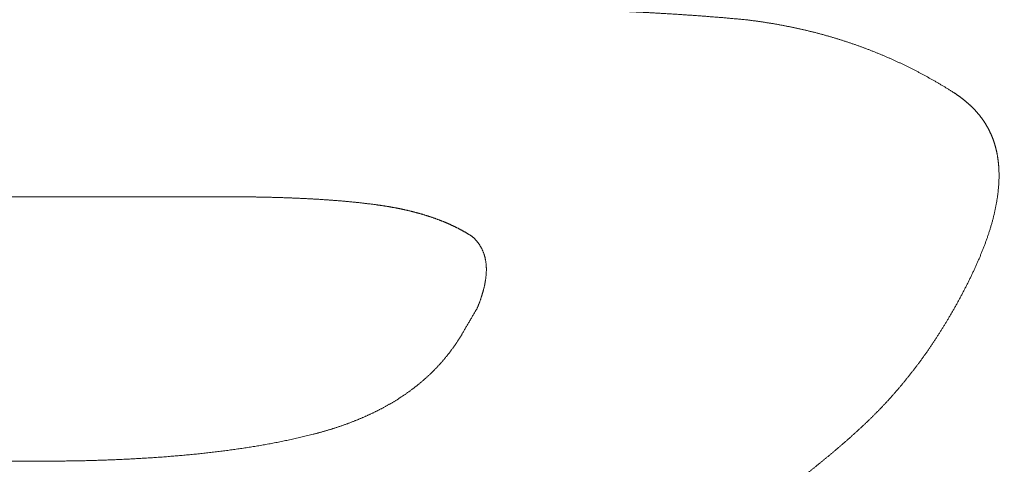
# Model space of a CAD drawing. Header units: millimetres. Extents: x 0 to 594, y 0 to 420.
# Tile 50 of 256: x 317.86 to 320.27, y 164.62 to 165.71. Entities that reach past the tile are written whole.
import ezdxf

# ---------------------------------------------------------------- set-up
doc = ezdxf.new("R2010")
doc.units = ezdxf.units.MM
doc.layers.add('1', color=7, linetype='Continuous', true_color=0xffffff)
doc.styles.add('Arial', font='txt')
doc.dimstyles.get("Standard").update_dxf_attribs({"dimtxt": 0.18, "dimasz": 0.18, "dimexe": 0.18, "dimexo": 0.0625, "dimgap": 0.09, "dimtad": 0, "dimtih": 1, "dimtoh": 1, "dimdec": 4, "dimzin": 0, "dimdsep": 46, "dimtxsty": 'Standard', "dimcen": 0.09, "dimadec": 0, "dimazin": 0, "dimtfac": 1, "dimtdec": 4, "dimtofl": 0, "dimtmove": 0, "dimatfit": 3, "dimfxl": 0, "dimtolj": 1, "dimtzin": 0, "dimarcsym": 0})

# ---------------------------------------------------------------- blocks, each defined once
blk = doc.blocks.new('_U7')
at = {"layer": '1', "color": 18, "lineweight": 18}
for p, q in [((240.6095, 215.4116), (240.6095, 198.2706)), ((338.75, 150.9956), (338.75, 202.2706)), ((240.6095, 200.2706), (259.157, 200.2706)), ((338.75, 200.2706), (320.2026, 200.2706))]:
    blk.add_line(p, q, dxfattribs=at)
at = {"layer": '1', "color": 18}
for points in [[(240.6095, 200.2706), (244.1095, 201.2084), (244.1095, 199.3328)], [(338.75, 200.2706), (335.25, 199.3328), (335.25, 201.2084)]]:
    blk.add_solid(points, dxfattribs=at)
at = {"layer": '1', "color": 18, "linetype": 'Continuous', "lineweight": 13, "char_height": 3.5, "attachment_point": 7, "line_spacing_factor": 1.047437, "style": 'Arial'}
for s, insert in [('\\fArial|b0|i0;\\W1.0000;LCG (DRY WEIGHT)', (273.5089, 197.6348)), ('\\fArial|b0|i0;\\W1.0000;1.96', (260.8425, 197.6348))]:
    blk.add_mtext(s, dxfattribs=dict(at, insert=insert))
blk = doc.blocks.new('_U13')
at = {"layer": '1', "color": 18, "lineweight": 18}
for p, q in [((240.6095, 215.4116), (355.9549, 215.4116)), ((353.9549, 215.4116), (353.9549, 178.3869)), ((353.9549, 129.1958), (353.9549, 166.2205)), ((276.553, 129.1958), (355.9549, 129.1958))]:
    blk.add_line(p, q, dxfattribs=at)
at = {"layer": '1', "color": 18}
for points in [[(353.9549, 215.4116), (354.8928, 211.9116), (353.0171, 211.9116)], [(353.9549, 129.1958), (353.0171, 132.6958), (354.8928, 132.6958)]]:
    blk.add_solid(points, dxfattribs=at)
at = {"layer": '1', "color": 18, "linetype": 'Continuous', "lineweight": 13, "char_height": 3.5, "attachment_point": 7, "rotation": 90, "line_spacing_factor": 1.047437, "style": 'Arial'}
for s, insert in [('\\fArial|b0|i0;\\W1.0000;LIFTING STROPS* EYE', (363.9958, 146.0102)), ('\\fArial|b0|i0;\\W1.0000;1.72', (356.9337, 167.878))]:
    blk.add_mtext(s, dxfattribs=dict(at, insert=insert))

msp = doc.modelspace()

# ---------------------------------------------------------------- linework, layer by layer
at = {"layer": '1', "color": 155, "linetype": 'Continuous', "lineweight": 13}
for points, knots in [([(318.8991, 165.7415), (318.9029, 165.7415), (318.9103, 165.7415), (318.9215, 165.7414), (318.9327, 165.7414), (318.9439, 165.7414), (318.9551, 165.7413), (318.9663, 165.7413), (318.9775, 165.7412), (318.9887, 165.7411), (318.9999, 165.741), (319.0111, 165.7409), (319.0223, 165.7408), (319.0335, 165.7407), (319.0447, 165.7405), (319.0558, 165.7404), (319.067, 165.7402), (319.0782, 165.74), (319.0894, 165.7399), (319.1006, 165.7397), (319.1118, 165.7395), (319.123, 165.7392), (319.1342, 165.739), (319.1454, 165.7388), (319.1566, 165.7385), (319.1677, 165.7382), (319.1789, 165.7379), (319.1901, 165.7376), (319.2013, 165.7373), (319.2125, 165.737), (319.2237, 165.7367), (319.2349, 165.7363), (319.2461, 165.7359), (319.2572, 165.7356), (319.2684, 165.7352), (319.2796, 165.7348), (319.2908, 165.7343), (319.302, 165.7339), (319.3131, 165.7334), (319.3243, 165.733), (319.3355, 165.7325), (319.3467, 165.732), (319.3579, 165.7315), (319.369, 165.7309), (319.3802, 165.7304), (319.3914, 165.7298), (319.4026, 165.7292), (319.4137, 165.7286), (319.4249, 165.728), (319.4361, 165.7273), (319.4472, 165.7267), (319.4584, 165.726), (319.4695, 165.7253), (319.4807, 165.7245), (319.4919, 165.7238), (319.503, 165.723), (319.5142, 165.7222), (319.5253, 165.7214), (319.5365, 165.7206), (319.5476, 165.7197), (319.5587, 165.7189), (319.5699, 165.718), (319.581, 165.7171), (319.5922, 165.7161), (319.6033, 165.7151), (319.6144, 165.7141), (319.6255, 165.7131), (319.633, 165.7124), (319.6367, 165.7121)], [0, 0, 0, 0, 0.015151, 0.030302, 0.045454, 0.060605, 0.075756, 0.090908, 0.106059, 0.12121, 0.136362, 0.151513, 0.166665, 0.181816, 0.196967, 0.212119, 0.22727, 0.242421, 0.257573, 0.272724, 0.287875, 0.303027, 0.318178, 0.333329, 0.348481, 0.363632, 0.378784, 0.393935, 0.409087, 0.424238, 0.43939, 0.454542, 0.469694, 0.484846, 0.499999, 0.515151, 0.530304, 0.545456, 0.560609, 0.575762, 0.590915, 0.606068, 0.62122, 0.636373, 0.651525, 0.666678, 0.68183, 0.696982, 0.712134, 0.727286, 0.742437, 0.757588, 0.77274, 0.787891, 0.803041, 0.818192, 0.833343, 0.848493, 0.863644, 0.878794, 0.893944, 0.909095, 0.924245, 0.939396, 0.954546, 0.969697, 0.984848, 1, 1, 1, 1]), ([(319.6367, 165.7121), (319.6379, 165.7119), (319.6405, 165.7116), (319.6443, 165.7112), (319.6481, 165.7107), (319.6518, 165.7102), (319.6556, 165.7097), (319.6594, 165.7092), (319.6632, 165.7087), (319.667, 165.7082), (319.6708, 165.7077), (319.6746, 165.7071), (319.6783, 165.7066), (319.6821, 165.706), (319.6859, 165.7054), (319.6897, 165.7048), (319.6934, 165.7042), (319.6972, 165.7036), (319.701, 165.703), (319.7047, 165.7024), (319.7085, 165.7017), (319.7122, 165.7011), (319.716, 165.7004), (319.7197, 165.6997), (319.7235, 165.699), (319.7272, 165.6983), (319.731, 165.6976), (319.7347, 165.6969), (319.7384, 165.6962), (319.7422, 165.6954), (319.7459, 165.6947), (319.7496, 165.6939), (319.7533, 165.6932), (319.7571, 165.6924), (319.7608, 165.6916), (319.7645, 165.6908), (319.7682, 165.69), (319.7719, 165.6891), (319.7756, 165.6883), (319.7793, 165.6874), (319.783, 165.6866), (319.7867, 165.6857), (319.7904, 165.6848), (319.7941, 165.6839), (319.7977, 165.683), (319.8014, 165.6821), (319.8051, 165.6812), (319.8087, 165.6803), (319.8124, 165.6793), (319.8161, 165.6784), (319.8197, 165.6774), (319.8234, 165.6764), (319.827, 165.6754), (319.8307, 165.6744), (319.8343, 165.6734), (319.8379, 165.6724), (319.8416, 165.6713), (319.8452, 165.6703), (319.8488, 165.6692), (319.8524, 165.6682), (319.856, 165.6671), (319.8596, 165.666), (319.8632, 165.6649), (319.8668, 165.6638), (319.8704, 165.6627), (319.874, 165.6615), (319.8776, 165.6604), (319.8811, 165.6592), (319.8847, 165.6581), (319.8883, 165.6569), (319.8918, 165.6557), (319.8954, 165.6545), (319.8989, 165.6533), (319.9025, 165.6521), (319.906, 165.6509), (319.9095, 165.6496), (319.9131, 165.6484), (319.9166, 165.6471), (319.9201, 165.6458), (319.9236, 165.6445), (319.9271, 165.6433), (319.9306, 165.6419), (319.9341, 165.6406), (319.9376, 165.6393), (319.9411, 165.638), (319.9445, 165.6366), (319.948, 165.6353), (319.9515, 165.6339), (319.9549, 165.6325), (319.9584, 165.6311), (319.9618, 165.6297), (319.9652, 165.6283), (319.9687, 165.6269), (319.9721, 165.6254), (319.9755, 165.624), (319.9789, 165.6225), (319.9823, 165.6211), (319.9857, 165.6196), (319.9891, 165.6181), (319.9925, 165.6166), (319.9959, 165.6151), (319.9993, 165.6136), (320.0026, 165.6121), (320.006, 165.6106), (320.0094, 165.609), (320.0127, 165.6075), (320.0161, 165.6059), (320.0194, 165.6043), (320.0227, 165.6027), (320.0261, 165.6012), (320.0294, 165.5995), (320.0327, 165.5979), (320.036, 165.5963), (320.0393, 165.5947), (320.0426, 165.593), (320.0459, 165.5914), (320.0491, 165.5897), (320.0524, 165.5881), (320.0557, 165.5864), (320.0589, 165.5847), (320.0622, 165.583), (320.0654, 165.5813), (320.0687, 165.5796), (320.0719, 165.5778), (320.0751, 165.5761), (320.0783, 165.5744), (320.0815, 165.5726), (320.0847, 165.5708), (320.0879, 165.5691), (320.0911, 165.5673), (320.0943, 165.5655), (320.0975, 165.5637), (320.1006, 165.5619), (320.1038, 165.5601), (320.1069, 165.5582), (320.1101, 165.5564), (320.1132, 165.5546), (320.1163, 165.5527), (320.1195, 165.5509), (320.1226, 165.549), (320.1257, 165.5471), (320.1288, 165.5452), (320.1319, 165.5433), (320.1349, 165.5414), (320.138, 165.5395), (320.1411, 165.5376), (320.1441, 165.5356), (320.1462, 165.5343), (320.1472, 165.5337)], [0, 0, 0, 0, 0.006849, 0.013698, 0.020547, 0.027397, 0.034246, 0.041096, 0.047946, 0.054796, 0.061646, 0.068496, 0.075347, 0.082197, 0.089047, 0.095898, 0.102749, 0.109599, 0.11645, 0.123301, 0.130151, 0.137002, 0.143853, 0.150704, 0.157554, 0.164405, 0.171256, 0.178107, 0.184957, 0.191808, 0.198659, 0.205509, 0.21236, 0.21921, 0.226061, 0.232911, 0.239761, 0.246611, 0.253461, 0.260312, 0.267161, 0.274011, 0.280861, 0.287711, 0.29456, 0.30141, 0.308259, 0.315108, 0.321958, 0.328807, 0.335656, 0.342504, 0.349353, 0.356202, 0.36305, 0.369898, 0.376747, 0.383595, 0.390443, 0.397291, 0.404138, 0.410986, 0.417834, 0.424681, 0.431529, 0.438376, 0.445223, 0.45207, 0.458917, 0.465764, 0.472611, 0.479458, 0.486304, 0.493151, 0.499998, 0.506844, 0.513691, 0.520537, 0.527384, 0.53423, 0.541077, 0.547923, 0.55477, 0.561616, 0.568463, 0.57531, 0.582157, 0.589004, 0.595851, 0.602698, 0.609545, 0.616392, 0.62324, 0.630087, 0.636935, 0.643783, 0.650631, 0.657479, 0.664327, 0.671176, 0.678024, 0.684873, 0.691722, 0.698571, 0.70542, 0.712269, 0.719119, 0.725968, 0.732818, 0.739668, 0.746518, 0.753368, 0.760218, 0.767069, 0.773919, 0.78077, 0.787621, 0.794471, 0.801322, 0.808173, 0.815025, 0.821876, 0.828727, 0.835578, 0.84243, 0.849281, 0.856133, 0.862984, 0.869836, 0.876687, 0.883539, 0.89039, 0.897241, 0.904093, 0.910944, 0.917795, 0.924647, 0.931498, 0.938349, 0.9452, 0.95205, 0.958901, 0.965751, 0.972601, 0.979451, 0.986301, 0.993151, 1, 1, 1, 1]), ([(320.1472, 165.5337), (320.1477, 165.5334), (320.1488, 165.5327), (320.1503, 165.5317), (320.1519, 165.5307), (320.1534, 165.5296), (320.155, 165.5286), (320.1565, 165.5275), (320.1581, 165.5264), (320.1596, 165.5254), (320.1611, 165.5243), (320.1626, 165.5232), (320.1641, 165.5221), (320.1656, 165.5209), (320.1671, 165.5198), (320.1686, 165.5187), (320.1701, 165.5175), (320.1716, 165.5164), (320.173, 165.5152), (320.1745, 165.514), (320.1759, 165.5128), (320.1774, 165.5116), (320.1788, 165.5104), (320.1802, 165.5092), (320.1816, 165.508), (320.183, 165.5067), (320.1844, 165.5055), (320.1858, 165.5043), (320.1872, 165.503), (320.1885, 165.5017), (320.1899, 165.5005), (320.1912, 165.4992), (320.1926, 165.4979), (320.1939, 165.4966), (320.1952, 165.4953), (320.1965, 165.494), (320.1978, 165.4926), (320.199, 165.4913), (320.2003, 165.49), (320.2015, 165.4886), (320.2028, 165.4873), (320.204, 165.4859), (320.2052, 165.4845), (320.2064, 165.4831), (320.2076, 165.4818), (320.2087, 165.4804), (320.2099, 165.479), (320.211, 165.4776), (320.2121, 165.4762), (320.2132, 165.4747), (320.2143, 165.4733), (320.2154, 165.4719), (320.2165, 165.4704), (320.2175, 165.469), (320.2186, 165.4675), (320.2196, 165.4661), (320.2206, 165.4646), (320.2216, 165.4631), (320.2226, 165.4617), (320.2235, 165.4602), (320.2245, 165.4587), (320.2254, 165.4572), (320.2263, 165.4557), (320.2273, 165.4542), (320.2282, 165.4527), (320.229, 165.4512), (320.2299, 165.4496), (320.2308, 165.4481), (320.2316, 165.4466), (320.2324, 165.445), (320.2333, 165.4435), (320.2341, 165.4419), (320.2348, 165.4404), (320.2356, 165.4388), (320.2364, 165.4373), (320.2371, 165.4357), (320.2379, 165.4341), (320.2386, 165.4326), (320.2393, 165.431), (320.24, 165.4294), (320.2407, 165.4278), (320.2413, 165.4262), (320.242, 165.4246), (320.2426, 165.423), (320.2432, 165.4214), (320.2439, 165.4198), (320.2445, 165.4182), (320.245, 165.4166), (320.2456, 165.415), (320.2462, 165.4133), (320.2467, 165.4117), (320.2472, 165.4101), (320.2478, 165.4085), (320.2483, 165.4068), (320.2488, 165.4052), (320.2492, 165.4035), (320.2497, 165.4019), (320.2502, 165.4003), (320.2506, 165.3986), (320.251, 165.397), (320.2515, 165.3953), (320.2519, 165.3936), (320.2523, 165.392), (320.2526, 165.3903), (320.253, 165.3887), (320.2534, 165.387), (320.2537, 165.3853), (320.254, 165.3837), (320.2544, 165.382), (320.2547, 165.3803), (320.255, 165.3786), (320.2552, 165.377), (320.2555, 165.3753), (320.2558, 165.3736), (320.256, 165.3719), (320.2563, 165.3702), (320.2565, 165.3685), (320.2567, 165.3668), (320.2569, 165.3652), (320.2571, 165.3635), (320.2573, 165.3618), (320.2575, 165.3601), (320.2577, 165.3584), (320.2578, 165.3567), (320.258, 165.355), (320.2581, 165.3533), (320.2582, 165.3516), (320.2583, 165.3499), (320.2584, 165.3482), (320.2585, 165.3465), (320.2586, 165.3448), (320.2587, 165.3431), (320.2588, 165.3414), (320.2589, 165.3375), (320.259, 165.3315), (320.2589, 165.3233), (320.2587, 165.3152), (320.2582, 165.307), (320.2576, 165.2988), (320.2568, 165.2907), (320.2558, 165.2825), (320.2546, 165.2744), (320.2533, 165.2662), (320.2519, 165.2581), (320.2503, 165.2501), (320.2486, 165.242), (320.2467, 165.234), (320.2448, 165.2259), (320.2427, 165.2179), (320.2404, 165.21), (320.2381, 165.202), (320.2356, 165.1941), (320.233, 165.1861), (320.2304, 165.1782), (320.2276, 165.1704), (320.2247, 165.1625), (320.2217, 165.1547), (320.2187, 165.1468), (320.2155, 165.139), (320.2123, 165.1312), (320.209, 165.1235), (320.2056, 165.1157), (320.2022, 165.108), (320.1987, 165.1003), (320.1951, 165.0926), (320.1914, 165.0849), (320.1877, 165.0772), (320.184, 165.0696), (320.1801, 165.062), (320.1762, 165.0543), (320.1723, 165.0468), (320.1683, 165.0392), (320.1643, 165.0317), (320.1602, 165.0241), (320.1561, 165.0166), (320.1519, 165.0091), (320.1477, 165.0017), (320.1434, 164.9942), (320.1391, 164.9868), (320.1362, 164.9819), (320.1348, 164.9794)], [0, 0, 0, 0, 0.002785, 0.005576, 0.008372, 0.011173, 0.013979, 0.01679, 0.019606, 0.022426, 0.02525, 0.028078, 0.03091, 0.033746, 0.036585, 0.039427, 0.042272, 0.04512, 0.04797, 0.050823, 0.053678, 0.056535, 0.059394, 0.062255, 0.065117, 0.067981, 0.070846, 0.073711, 0.076578, 0.079445, 0.082313, 0.085181, 0.088049, 0.090917, 0.093785, 0.096653, 0.09952, 0.102386, 0.105252, 0.108117, 0.110981, 0.113844, 0.116706, 0.119566, 0.122425, 0.125282, 0.128138, 0.130992, 0.133844, 0.136695, 0.139544, 0.142392, 0.145239, 0.148085, 0.150929, 0.153772, 0.156614, 0.159456, 0.162296, 0.165135, 0.167974, 0.170812, 0.173649, 0.176485, 0.17932, 0.182155, 0.18499, 0.187824, 0.190657, 0.19349, 0.196322, 0.199154, 0.201986, 0.204817, 0.207648, 0.210479, 0.213309, 0.216139, 0.218968, 0.221798, 0.224627, 0.227456, 0.230285, 0.233113, 0.235942, 0.23877, 0.241598, 0.244425, 0.247253, 0.25008, 0.252907, 0.255734, 0.258561, 0.261388, 0.264215, 0.267043, 0.26987, 0.272697, 0.275525, 0.278353, 0.281182, 0.28401, 0.286839, 0.289669, 0.292499, 0.29533, 0.298161, 0.300992, 0.303824, 0.306657, 0.30949, 0.312324, 0.315158, 0.317993, 0.320829, 0.323665, 0.326501, 0.329339, 0.332176, 0.335015, 0.337854, 0.340693, 0.343533, 0.346374, 0.349215, 0.352056, 0.354898, 0.35774, 0.360583, 0.363426, 0.366269, 0.369113, 0.371957, 0.374801, 0.388404, 0.402012, 0.415625, 0.429241, 0.44286, 0.45648, 0.470099, 0.483713, 0.497319, 0.510915, 0.5245, 0.538077, 0.551649, 0.565218, 0.578784, 0.59235, 0.605918, 0.619487, 0.633059, 0.646635, 0.660215, 0.673799, 0.687389, 0.700983, 0.714581, 0.728184, 0.74179, 0.755399, 0.769012, 0.782625, 0.796241, 0.809856, 0.823472, 0.837086, 0.850698, 0.864308, 0.877913, 0.891514, 0.905108, 0.918695, 0.932274, 0.945844, 0.959402, 0.972949, 0.986482, 1, 1, 1, 1]), ([(318.3668, 165.2779), (318.2801, 165.2779), (318.1067, 165.2779), (317.8467, 165.278), (317.5866, 165.278), (317.3265, 165.2781), (317.1531, 165.2782), (317.0664, 165.2782)], [0, 0, 0, 0, 0.2, 0.4, 0.6, 0.8, 1, 1, 1, 1]), ([(318.7312, 165.2582), (318.7297, 165.2584), (318.7269, 165.2588), (318.7227, 165.2593), (318.7184, 165.2599), (318.7142, 165.2604), (318.7099, 165.2609), (318.7056, 165.2614), (318.7014, 165.2619), (318.6971, 165.2624), (318.6929, 165.2629), (318.6886, 165.2634), (318.6843, 165.2638), (318.6801, 165.2643), (318.6758, 165.2647), (318.6715, 165.2651), (318.6673, 165.2655), (318.663, 165.2659), (318.6587, 165.2663), (318.6545, 165.2667), (318.6502, 165.2671), (318.6459, 165.2675), (318.6416, 165.2678), (318.6373, 165.2682), (318.6331, 165.2685), (318.6288, 165.2689), (318.6245, 165.2692), (318.6202, 165.2695), (318.6159, 165.2698), (318.6116, 165.2701), (318.6074, 165.2704), (318.6031, 165.2707), (318.5988, 165.271), (318.5945, 165.2713), (318.5902, 165.2716), (318.5859, 165.2718), (318.5816, 165.2721), (318.5773, 165.2723), (318.5731, 165.2726), (318.5688, 165.2728), (318.5645, 165.273), (318.5602, 165.2732), (318.5559, 165.2735), (318.5516, 165.2737), (318.5473, 165.2739), (318.543, 165.2741), (318.5387, 165.2743), (318.5344, 165.2745), (318.5301, 165.2746), (318.5258, 165.2748), (318.5215, 165.275), (318.5172, 165.2751), (318.5129, 165.2753), (318.5087, 165.2755), (318.5044, 165.2756), (318.5001, 165.2758), (318.4958, 165.2759), (318.4915, 165.276), (318.4872, 165.2762), (318.4829, 165.2763), (318.4786, 165.2764), (318.4743, 165.2765), (318.47, 165.2766), (318.4657, 165.2767), (318.4614, 165.2768), (318.4571, 165.2769), (318.4528, 165.277), (318.4485, 165.2771), (318.4442, 165.2772), (318.4399, 165.2772), (318.4356, 165.2773), (318.4313, 165.2774), (318.427, 165.2774), (318.4227, 165.2775), (318.4184, 165.2776), (318.4141, 165.2776), (318.4098, 165.2776), (318.4055, 165.2777), (318.4012, 165.2777), (318.3969, 165.2777), (318.3926, 165.2778), (318.3883, 165.2778), (318.384, 165.2778), (318.3797, 165.2778), (318.3754, 165.2778), (318.3711, 165.2778), (318.3683, 165.2779), (318.3668, 165.2779)], [0, 0, 0, 0, 0.011765, 0.023529, 0.035293, 0.047056, 0.058819, 0.070582, 0.082345, 0.094107, 0.10587, 0.117632, 0.129395, 0.141157, 0.15292, 0.164682, 0.176445, 0.188208, 0.199971, 0.211735, 0.223498, 0.235262, 0.247026, 0.258791, 0.270556, 0.282321, 0.294086, 0.305851, 0.317617, 0.329383, 0.341149, 0.352916, 0.364683, 0.37645, 0.388217, 0.399984, 0.411751, 0.423518, 0.435286, 0.447053, 0.45882, 0.470588, 0.482355, 0.494122, 0.505888, 0.517655, 0.529421, 0.541187, 0.552953, 0.564719, 0.576484, 0.588249, 0.600015, 0.61178, 0.623545, 0.63531, 0.647074, 0.658839, 0.670604, 0.682368, 0.694133, 0.705897, 0.717661, 0.729426, 0.74119, 0.752954, 0.764719, 0.776483, 0.788247, 0.800011, 0.811775, 0.82354, 0.835304, 0.847068, 0.858832, 0.870596, 0.88236, 0.894124, 0.905888, 0.917652, 0.929416, 0.94118, 0.952944, 0.964708, 0.976472, 0.988236, 1, 1, 1, 1]), ([(318.9664, 165.1805), (318.9658, 165.1809), (318.9647, 165.1816), (318.963, 165.1827), (318.9612, 165.1838), (318.9595, 165.1849), (318.9578, 165.186), (318.956, 165.187), (318.9543, 165.1881), (318.9525, 165.1891), (318.9507, 165.1901), (318.949, 165.1912), (318.9472, 165.1922), (318.9454, 165.1932), (318.9436, 165.1942), (318.9418, 165.1952), (318.94, 165.1961), (318.9382, 165.1971), (318.9364, 165.1981), (318.9346, 165.199), (318.9327, 165.2), (318.9309, 165.2009), (318.9291, 165.2019), (318.9272, 165.2028), (318.9254, 165.2037), (318.9235, 165.2046), (318.9216, 165.2055), (318.9198, 165.2064), (318.9179, 165.2073), (318.916, 165.2081), (318.9141, 165.209), (318.9122, 165.2099), (318.9103, 165.2107), (318.9084, 165.2115), (318.9065, 165.2124), (318.9046, 165.2132), (318.9027, 165.214), (318.9008, 165.2148), (318.8989, 165.2156), (318.8969, 165.2164), (318.895, 165.2172), (318.8931, 165.218), (318.8911, 165.2188), (318.8892, 165.2195), (318.8872, 165.2203), (318.8853, 165.221), (318.8833, 165.2218), (318.8814, 165.2225), (318.8794, 165.2232), (318.8774, 165.224), (318.8754, 165.2247), (318.8735, 165.2254), (318.8715, 165.2261), (318.8695, 165.2268), (318.8675, 165.2274), (318.8655, 165.2281), (318.8635, 165.2288), (318.8615, 165.2294), (318.8595, 165.2301), (318.8575, 165.2307), (318.8555, 165.2314), (318.8535, 165.232), (318.8515, 165.2326), (318.8495, 165.2333), (318.8475, 165.2339), (318.8454, 165.2345), (318.8434, 165.2351), (318.8414, 165.2357), (318.8394, 165.2362), (318.8373, 165.2368), (318.8353, 165.2374), (318.8333, 165.2379), (318.8312, 165.2385), (318.8292, 165.2391), (318.8271, 165.2396), (318.8251, 165.2401), (318.823, 165.2407), (318.821, 165.2412), (318.8189, 165.2417), (318.8169, 165.2422), (318.8148, 165.2427), (318.8128, 165.2432), (318.8107, 165.2437), (318.8086, 165.2442), (318.8066, 165.2447), (318.8045, 165.2451), (318.8024, 165.2456), (318.8004, 165.2461), (318.7983, 165.2465), (318.7962, 165.247), (318.7942, 165.2474), (318.7921, 165.2479), (318.79, 165.2483), (318.7879, 165.2487), (318.7858, 165.2491), (318.7837, 165.2496), (318.7817, 165.25), (318.7796, 165.2504), (318.7775, 165.2508), (318.7754, 165.2512), (318.7733, 165.2516), (318.7712, 165.2519), (318.7691, 165.2523), (318.767, 165.2527), (318.7649, 165.253), (318.7628, 165.2534), (318.7607, 165.2538), (318.7586, 165.2541), (318.7565, 165.2545), (318.7544, 165.2548), (318.7523, 165.2551), (318.7502, 165.2555), (318.7481, 165.2558), (318.746, 165.2561), (318.7438, 165.2564), (318.7417, 165.2567), (318.7396, 165.257), (318.7375, 165.2573), (318.7354, 165.2576), (318.7333, 165.2579), (318.7319, 165.2581), (318.7312, 165.2582)], [0, 0, 0, 0, 0.008403, 0.016805, 0.025206, 0.033606, 0.042005, 0.050403, 0.0588, 0.067198, 0.075594, 0.083991, 0.092387, 0.100783, 0.109179, 0.117575, 0.125971, 0.134367, 0.142763, 0.15116, 0.159556, 0.167954, 0.176351, 0.184749, 0.193148, 0.201547, 0.209946, 0.218346, 0.226747, 0.235148, 0.24355, 0.251952, 0.260355, 0.268759, 0.277163, 0.285568, 0.293973, 0.302379, 0.310786, 0.319193, 0.3276, 0.336008, 0.344416, 0.352825, 0.361234, 0.369644, 0.378053, 0.386463, 0.394873, 0.403284, 0.411694, 0.420104, 0.428514, 0.436924, 0.445334, 0.453743, 0.462152, 0.470561, 0.478969, 0.487376, 0.495783, 0.504189, 0.512594, 0.520998, 0.529401, 0.537804, 0.546207, 0.554609, 0.56301, 0.571412, 0.579812, 0.588213, 0.596613, 0.605014, 0.613414, 0.621814, 0.630214, 0.638614, 0.647014, 0.655414, 0.663815, 0.672215, 0.680616, 0.689017, 0.697418, 0.705819, 0.71422, 0.722622, 0.731024, 0.739426, 0.747829, 0.756232, 0.764635, 0.773039, 0.781443, 0.789847, 0.798251, 0.806656, 0.815061, 0.823466, 0.831872, 0.840277, 0.848683, 0.857089, 0.865496, 0.873902, 0.882309, 0.890716, 0.899123, 0.90753, 0.915937, 0.924344, 0.932751, 0.941158, 0.949564, 0.957971, 0.966377, 0.974783, 0.983189, 0.991595, 1, 1, 1, 1]), ([(318.9786, 165.0041), (318.9789, 165.0049), (318.9795, 165.0064), (318.9805, 165.0087), (318.9814, 165.011), (318.9823, 165.0133), (318.9832, 165.0156), (318.984, 165.0179), (318.9849, 165.0202), (318.9857, 165.0225), (318.9865, 165.0248), (318.9873, 165.0271), (318.9881, 165.0294), (318.9888, 165.0317), (318.9896, 165.034), (318.9903, 165.0363), (318.991, 165.0386), (318.9917, 165.0409), (318.9924, 165.0432), (318.993, 165.0455), (318.9937, 165.0479), (318.9943, 165.0502), (318.9949, 165.0526), (318.9955, 165.0549), (318.996, 165.0573), (318.9966, 165.0597), (318.9971, 165.0621), (318.9976, 165.0645), (318.998, 165.0669), (318.9985, 165.0693), (318.9989, 165.0717), (318.9992, 165.0741), (318.9996, 165.0765), (318.9999, 165.0789), (319.0002, 165.0814), (319.0005, 165.0838), (319.0007, 165.0862), (319.0009, 165.0887), (319.001, 165.0911), (319.0011, 165.0935), (319.0012, 165.096), (319.0012, 165.0984), (319.0012, 165.1009), (319.0012, 165.1033), (319.0011, 165.1057), (319.001, 165.1082), (319.0008, 165.1106), (319.0006, 165.113), (319.0003, 165.1155), (319, 165.1179), (318.9996, 165.1203), (318.9992, 165.1227), (318.9987, 165.125), (318.9982, 165.1274), (318.9977, 165.1298), (318.997, 165.1321), (318.9964, 165.1345), (318.9956, 165.1368), (318.9949, 165.1391), (318.9941, 165.1412), (318.9933, 165.1432), (318.9925, 165.1451), (318.9916, 165.147), (318.9907, 165.1489), (318.9898, 165.1507), (318.9889, 165.1525), (318.9879, 165.1543), (318.9868, 165.1561), (318.9857, 165.1579), (318.9846, 165.1597), (318.9835, 165.1614), (318.9823, 165.1631), (318.981, 165.1648), (318.9797, 165.1665), (318.9784, 165.1682), (318.9771, 165.1698), (318.9756, 165.1714), (318.9742, 165.173), (318.9727, 165.1745), (318.9712, 165.1761), (318.9696, 165.1776), (318.968, 165.1791), (318.9669, 165.1801), (318.9664, 165.1805)], [0, 0, 0, 0, 0.013081, 0.026111, 0.039093, 0.052033, 0.064934, 0.0778, 0.090637, 0.103448, 0.116238, 0.129012, 0.141773, 0.154527, 0.167278, 0.18003, 0.192789, 0.205559, 0.218344, 0.23115, 0.24398, 0.25684, 0.26973, 0.282647, 0.295589, 0.308553, 0.321538, 0.33454, 0.347559, 0.360592, 0.373637, 0.386693, 0.399758, 0.412831, 0.425911, 0.438997, 0.452087, 0.465182, 0.47828, 0.491381, 0.504486, 0.517592, 0.530697, 0.543799, 0.556894, 0.56998, 0.583055, 0.596118, 0.609165, 0.622197, 0.635211, 0.648208, 0.661185, 0.674144, 0.687084, 0.700006, 0.71291, 0.725798, 0.73867, 0.75153, 0.762331, 0.773125, 0.783913, 0.794696, 0.805474, 0.816248, 0.827019, 0.837789, 0.848557, 0.859326, 0.870097, 0.88087, 0.891647, 0.90243, 0.91322, 0.924018, 0.934827, 0.945648, 0.956483, 0.967333, 0.978202, 0.98909, 1, 1, 1, 1]), ([(318.9437, 164.9446), (318.9451, 164.9471), (318.948, 164.9521), (318.9524, 164.9595), (318.9567, 164.967), (318.9611, 164.9744), (318.9655, 164.9818), (318.9698, 164.9893), (318.9742, 164.9967), (318.9771, 165.0016), (318.9786, 165.0041)], [0, 0, 0, 0, 0.125, 0.25, 0.375, 0.5, 0.625, 0.75, 0.875, 1, 1, 1, 1]), ([(320.1348, 164.9794), (320.1341, 164.9783), (320.1328, 164.9761), (320.1309, 164.9728), (320.1289, 164.9695), (320.1269, 164.9662), (320.1249, 164.9629), (320.1229, 164.9596), (320.1208, 164.9563), (320.1188, 164.953), (320.1167, 164.9497), (320.1147, 164.9464), (320.1126, 164.9432), (320.1105, 164.9399), (320.1084, 164.9366), (320.1063, 164.9334), (320.1042, 164.9301), (320.102, 164.9269), (320.0999, 164.9236), (320.0977, 164.9204), (320.0956, 164.9171), (320.0934, 164.9139), (320.0912, 164.9107), (320.089, 164.9075), (320.0868, 164.9042), (320.0846, 164.901), (320.0823, 164.8978), (320.0801, 164.8946), (320.0778, 164.8914), (320.0756, 164.8883), (320.0733, 164.8851), (320.071, 164.8819), (320.0687, 164.8787), (320.0664, 164.8756), (320.064, 164.8724), (320.0617, 164.8693), (320.0593, 164.8661), (320.057, 164.863), (320.0546, 164.8599), (320.0522, 164.8567), (320.0498, 164.8536), (320.0474, 164.8505), (320.045, 164.8474), (320.0425, 164.8443), (320.0401, 164.8412), (320.0376, 164.8381), (320.0352, 164.835), (320.0327, 164.8319), (320.0302, 164.8289), (320.0277, 164.8258), (320.0252, 164.8227), (320.0227, 164.8197), (320.0201, 164.8167), (320.0176, 164.8136), (320.015, 164.8106), (320.0125, 164.8076), (320.0099, 164.8046), (320.0073, 164.8015), (320.0047, 164.7985), (320.0021, 164.7956), (319.9994, 164.7926), (319.9968, 164.7896), (319.9941, 164.7866), (319.9915, 164.7837), (319.9888, 164.7807), (319.9861, 164.7777), (319.9834, 164.7748), (319.9816, 164.7728), (319.9807, 164.7719)], [0, 0, 0, 0, 0.015152, 0.030304, 0.045456, 0.060609, 0.075762, 0.090915, 0.106068, 0.121222, 0.136375, 0.151529, 0.166682, 0.181836, 0.19699, 0.212144, 0.227297, 0.242451, 0.257605, 0.272758, 0.287912, 0.303066, 0.318219, 0.333372, 0.348525, 0.363678, 0.378831, 0.393984, 0.409137, 0.424289, 0.439442, 0.454594, 0.469746, 0.484897, 0.500049, 0.5152, 0.530352, 0.545503, 0.560653, 0.575804, 0.590955, 0.606105, 0.621255, 0.636405, 0.651555, 0.666705, 0.681855, 0.697004, 0.712154, 0.727303, 0.742453, 0.757602, 0.772751, 0.7879, 0.803049, 0.818199, 0.833348, 0.848497, 0.863647, 0.878796, 0.893946, 0.909096, 0.924246, 0.939396, 0.954547, 0.969697, 0.984849, 1, 1, 1, 1]), ([(318.5764, 164.6955), (318.5775, 164.6957), (318.5796, 164.6963), (318.5827, 164.6971), (318.5859, 164.6979), (318.589, 164.6988), (318.5922, 164.6996), (318.5953, 164.7005), (318.5984, 164.7014), (318.6016, 164.7022), (318.6047, 164.7031), (318.6078, 164.7041), (318.611, 164.705), (318.6141, 164.7059), (318.6172, 164.7069), (318.6203, 164.7078), (318.6234, 164.7088), (318.6265, 164.7098), (318.6296, 164.7107), (318.6327, 164.7117), (318.6358, 164.7128), (318.6388, 164.7138), (318.6419, 164.7148), (318.645, 164.7159), (318.648, 164.7169), (318.6511, 164.718), (318.6541, 164.7191), (318.6572, 164.7202), (318.6602, 164.7213), (318.6633, 164.7224), (318.6663, 164.7236), (318.6693, 164.7247), (318.6723, 164.7259), (318.6753, 164.727), (318.6783, 164.7282), (318.6813, 164.7294), (318.6843, 164.7306), (318.6873, 164.7318), (318.6902, 164.7331), (318.6932, 164.7343), (318.6962, 164.7356), (318.6991, 164.7368), (318.7021, 164.7381), (318.705, 164.7394), (318.7079, 164.7407), (318.7108, 164.742), (318.7137, 164.7434), (318.7166, 164.7447), (318.7195, 164.7461), (318.7224, 164.7475), (318.7253, 164.7488), (318.7281, 164.7502), (318.731, 164.7517), (318.7339, 164.7531), (318.7367, 164.7545), (318.7395, 164.756), (318.7423, 164.7574), (318.7451, 164.7589), (318.7479, 164.7604), (318.7507, 164.7619), (318.7535, 164.7634), (318.7563, 164.765), (318.759, 164.7665), (318.7618, 164.7681), (318.7645, 164.7696), (318.7673, 164.7712), (318.77, 164.7728), (318.7727, 164.7744), (318.7754, 164.7761), (318.7781, 164.7777), (318.7807, 164.7794), (318.7834, 164.781), (318.7861, 164.7827), (318.7887, 164.7844), (318.7913, 164.7861), (318.7939, 164.7878), (318.7965, 164.7896), (318.7991, 164.7913), (318.8017, 164.7931), (318.8043, 164.7949), (318.8068, 164.7967), (318.8094, 164.7985), (318.8119, 164.8003), (318.8144, 164.8021), (318.8169, 164.804), (318.8194, 164.8059), (318.8219, 164.8077), (318.8244, 164.8096), (318.8268, 164.8115), (318.8292, 164.8134), (318.8317, 164.8154), (318.8341, 164.8173), (318.8365, 164.8193), (318.8389, 164.8212), (318.8412, 164.8232), (318.8436, 164.8252), (318.8459, 164.8272), (318.8482, 164.8292), (318.8506, 164.8313), (318.8528, 164.8333), (318.8551, 164.8354), (318.8574, 164.8374), (318.8596, 164.8395), (318.8619, 164.8416), (318.8641, 164.8437), (318.8663, 164.8459), (318.8685, 164.848), (318.8707, 164.8501), (318.8728, 164.8523), (318.8749, 164.8545), (318.8771, 164.8566), (318.8792, 164.8588), (318.8813, 164.861), (318.8833, 164.8633), (318.8854, 164.8655), (318.8874, 164.8677), (318.8895, 164.87), (318.8915, 164.8723), (318.8935, 164.8745), (318.8954, 164.8768), (318.8974, 164.8791), (318.8993, 164.8814), (318.9012, 164.8837), (318.9031, 164.8861), (318.905, 164.8884), (318.9069, 164.8907), (318.9088, 164.8931), (318.9106, 164.8955), (318.9124, 164.8978), (318.9142, 164.9002), (318.916, 164.9026), (318.9178, 164.905), (318.9195, 164.9074), (318.9213, 164.9099), (318.923, 164.9123), (318.9247, 164.9147), (318.9263, 164.9172), (318.928, 164.9196), (318.9297, 164.9221), (318.9313, 164.9246), (318.9329, 164.9271), (318.9345, 164.9295), (318.9361, 164.932), (318.9376, 164.9345), (318.9391, 164.9371), (318.9407, 164.9396), (318.9422, 164.9421), (318.9432, 164.9438), (318.9437, 164.9446)], [0, 0, 0, 0, 0.006855, 0.013711, 0.020568, 0.027426, 0.034285, 0.041145, 0.048006, 0.054868, 0.06173, 0.068593, 0.075457, 0.08232, 0.089184, 0.096049, 0.102913, 0.109777, 0.116642, 0.123506, 0.13037, 0.137234, 0.144098, 0.150961, 0.157824, 0.164686, 0.171548, 0.17841, 0.18527, 0.19213, 0.19899, 0.205848, 0.212706, 0.219563, 0.22642, 0.233275, 0.240129, 0.246983, 0.253835, 0.260687, 0.267538, 0.274387, 0.281236, 0.288084, 0.29493, 0.301776, 0.308621, 0.315464, 0.322307, 0.329149, 0.33599, 0.34283, 0.349669, 0.356507, 0.363345, 0.370182, 0.377018, 0.383853, 0.390688, 0.397522, 0.404355, 0.411188, 0.418021, 0.424853, 0.431685, 0.438517, 0.445349, 0.452181, 0.459013, 0.465845, 0.472677, 0.479509, 0.486342, 0.493176, 0.50001, 0.506845, 0.513681, 0.520518, 0.527355, 0.534193, 0.541031, 0.547871, 0.55471, 0.561551, 0.568392, 0.575233, 0.582075, 0.588917, 0.59576, 0.602604, 0.609448, 0.616292, 0.623137, 0.629982, 0.636827, 0.643673, 0.65052, 0.657367, 0.664214, 0.671062, 0.67791, 0.684758, 0.691607, 0.698456, 0.705306, 0.712157, 0.719007, 0.725859, 0.732711, 0.739563, 0.746416, 0.75327, 0.760124, 0.766979, 0.773834, 0.78069, 0.787546, 0.794403, 0.80126, 0.808118, 0.814976, 0.821834, 0.828692, 0.835551, 0.842409, 0.849268, 0.856126, 0.862984, 0.869842, 0.8767, 0.883558, 0.890415, 0.897271, 0.904127, 0.910983, 0.917837, 0.924691, 0.931544, 0.938396, 0.945246, 0.952096, 0.958944, 0.965791, 0.972636, 0.97948, 0.986322, 0.993162, 1, 1, 1, 1]), ([(319.9807, 164.7719), (319.98, 164.7711), (319.9785, 164.7695), (319.9764, 164.7672), (319.9742, 164.7649), (319.972, 164.7626), (319.9698, 164.7603), (319.9676, 164.758), (319.9654, 164.7557), (319.9632, 164.7534), (319.961, 164.7512), (319.9587, 164.7489), (319.9565, 164.7466), (319.9542, 164.7444), (319.952, 164.7421), (319.9497, 164.7399), (319.9474, 164.7376), (319.9452, 164.7354), (319.9429, 164.7331), (319.9406, 164.7309), (319.9383, 164.7287), (319.936, 164.7265), (319.9337, 164.7243), (319.9313, 164.722), (319.929, 164.7198), (319.9267, 164.7176), (319.9243, 164.7154), (319.922, 164.7133), (319.9197, 164.7111), (319.9173, 164.7089), (319.9149, 164.7067), (319.9126, 164.7045), (319.9102, 164.7024), (319.9078, 164.7002), (319.9054, 164.698), (319.903, 164.6959), (319.9006, 164.6937), (319.8982, 164.6916), (319.8958, 164.6894), (319.8934, 164.6873), (319.891, 164.6852), (319.8886, 164.683), (319.8862, 164.6809), (319.8838, 164.6788), (319.8813, 164.6767), (319.8789, 164.6745), (319.8764, 164.6724), (319.874, 164.6703), (319.8716, 164.6682), (319.8691, 164.6661), (319.8666, 164.664), (319.8642, 164.6619), (319.8617, 164.6598), (319.8593, 164.6577), (319.8568, 164.6556), (319.8543, 164.6535), (319.8518, 164.6514), (319.8494, 164.6494), (319.8469, 164.6473), (319.8444, 164.6452), (319.8419, 164.6431), (319.8394, 164.641), (319.8369, 164.639), (319.8344, 164.6369), (319.8319, 164.6348), (319.8294, 164.6328), (319.8269, 164.6307), (319.8244, 164.6287), (319.8219, 164.6266), (319.8194, 164.6246), (319.8169, 164.6225), (319.8143, 164.6205), (319.8118, 164.6184), (319.8093, 164.6164), (319.8068, 164.6143), (319.8042, 164.6123), (319.8017, 164.6103), (319.7992, 164.6082), (319.7966, 164.6062), (319.7941, 164.6042), (319.7915, 164.6022), (319.789, 164.6001), (319.7865, 164.5981), (319.7839, 164.5961), (319.7813, 164.5941), (319.7788, 164.5921), (319.7762, 164.5901), (319.7737, 164.5881), (319.7711, 164.586), (319.7685, 164.584), (319.766, 164.582), (319.7634, 164.58), (319.7608, 164.578), (319.7583, 164.576), (319.7557, 164.574), (319.7531, 164.5721), (319.7505, 164.5701), (319.7479, 164.5681), (319.7454, 164.5661), (319.7428, 164.5641), (319.7402, 164.5621), (319.7376, 164.5601), (319.735, 164.5582), (319.7324, 164.5562), (319.7298, 164.5542), (319.7272, 164.5522), (319.7246, 164.5503), (319.722, 164.5483), (319.7202, 164.547), (319.7194, 164.5463)], [0, 0, 0, 0, 0.009346, 0.018692, 0.028036, 0.037381, 0.046725, 0.056068, 0.065411, 0.074754, 0.084096, 0.093439, 0.102781, 0.112123, 0.121466, 0.130808, 0.14015, 0.149493, 0.158835, 0.168178, 0.177521, 0.186864, 0.196207, 0.205551, 0.214895, 0.224239, 0.233584, 0.242928, 0.252274, 0.261619, 0.270965, 0.280311, 0.289658, 0.299005, 0.308352, 0.317699, 0.327047, 0.336395, 0.345744, 0.355093, 0.364442, 0.373791, 0.38314, 0.39249, 0.401839, 0.411189, 0.420539, 0.429889, 0.439239, 0.448589, 0.457939, 0.467289, 0.476638, 0.485988, 0.495337, 0.504686, 0.514035, 0.523384, 0.532732, 0.54208, 0.551428, 0.560776, 0.570123, 0.579471, 0.588818, 0.598164, 0.607511, 0.616858, 0.626204, 0.63555, 0.644897, 0.654243, 0.663589, 0.672934, 0.68228, 0.691626, 0.700971, 0.710317, 0.719662, 0.729007, 0.738352, 0.747698, 0.757043, 0.766388, 0.775733, 0.785077, 0.794422, 0.803767, 0.813112, 0.822457, 0.831801, 0.841146, 0.850491, 0.859835, 0.86918, 0.878524, 0.887869, 0.897213, 0.906558, 0.915902, 0.925246, 0.934591, 0.943935, 0.953279, 0.962623, 0.971968, 0.981312, 0.990656, 1, 1, 1, 1]), ([(317.9079, 164.6295), (317.9102, 164.6295), (317.9149, 164.6295), (317.9219, 164.6295), (317.929, 164.6295), (317.936, 164.6295), (317.943, 164.6296), (317.95, 164.6296), (317.9571, 164.6297), (317.9641, 164.6298), (317.9711, 164.6299), (317.9782, 164.6299), (317.9852, 164.6301), (317.9922, 164.6302), (317.9992, 164.6303), (318.0063, 164.6304), (318.0133, 164.6306), (318.0203, 164.6307), (318.0274, 164.6309), (318.0344, 164.6311), (318.0414, 164.6313), (318.0484, 164.6315), (318.0555, 164.6317), (318.0625, 164.632), (318.0695, 164.6322), (318.0765, 164.6325), (318.0836, 164.6327), (318.0906, 164.633), (318.0976, 164.6333), (318.1046, 164.6336), (318.1116, 164.634), (318.1187, 164.6343), (318.1257, 164.6346), (318.1327, 164.635), (318.1397, 164.6354), (318.1467, 164.6358), (318.1537, 164.6362), (318.1608, 164.6366), (318.1678, 164.637), (318.1748, 164.6375), (318.1818, 164.6379), (318.1888, 164.6384), (318.1958, 164.6389), (318.2028, 164.6394), (318.2098, 164.6399), (318.2168, 164.6404), (318.2238, 164.641), (318.2308, 164.6416), (318.2378, 164.6421), (318.2448, 164.6427), (318.2518, 164.6433), (318.2588, 164.644), (318.2658, 164.6446), (318.2728, 164.6453), (318.2798, 164.6459), (318.2868, 164.6466), (318.2938, 164.6473), (318.3008, 164.6481), (318.3078, 164.6488), (318.3148, 164.6496), (318.3217, 164.6504), (318.3287, 164.6512), (318.3357, 164.652), (318.3427, 164.6528), (318.3496, 164.6537), (318.3566, 164.6546), (318.3635, 164.6555), (318.3705, 164.6564), (318.3774, 164.6573), (318.3844, 164.6583), (318.3913, 164.6593), (318.3983, 164.6603), (318.4052, 164.6613), (318.4121, 164.6624), (318.419, 164.6635), (318.426, 164.6646), (318.4329, 164.6657), (318.4398, 164.6668), (318.4467, 164.668), (318.4536, 164.6692), (318.4605, 164.6704), (318.4673, 164.6717), (318.4742, 164.673), (318.4811, 164.6743), (318.4879, 164.6756), (318.4948, 164.677), (318.5016, 164.6784), (318.5085, 164.6798), (318.5153, 164.6812), (318.5221, 164.6827), (318.5289, 164.6842), (318.5358, 164.6857), (318.5426, 164.6872), (318.5493, 164.6888), (318.5561, 164.6904), (318.5629, 164.6921), (318.5697, 164.6938), (318.5742, 164.6949), (318.5764, 164.6955)], [0, 0, 0, 0, 0.010414, 0.020829, 0.031243, 0.041658, 0.052073, 0.062488, 0.072903, 0.083318, 0.093733, 0.104148, 0.114563, 0.124978, 0.135393, 0.145808, 0.156224, 0.166639, 0.177054, 0.187469, 0.197884, 0.2083, 0.218715, 0.22913, 0.239546, 0.249961, 0.260376, 0.270792, 0.281207, 0.291623, 0.302039, 0.312454, 0.32287, 0.333286, 0.343703, 0.354119, 0.364536, 0.374953, 0.38537, 0.395787, 0.406205, 0.416623, 0.427042, 0.437461, 0.44788, 0.4583, 0.46872, 0.479141, 0.489563, 0.499985, 0.510408, 0.520831, 0.531255, 0.541679, 0.552104, 0.562528, 0.572953, 0.583377, 0.593802, 0.604226, 0.61465, 0.625073, 0.635496, 0.645919, 0.656341, 0.666763, 0.677184, 0.687604, 0.698024, 0.708443, 0.718861, 0.729278, 0.739695, 0.750111, 0.760526, 0.770941, 0.781355, 0.791768, 0.80218, 0.812592, 0.823004, 0.833414, 0.843825, 0.854235, 0.864645, 0.875055, 0.885464, 0.895874, 0.906284, 0.916694, 0.927104, 0.937515, 0.947927, 0.958339, 0.968752, 0.979167, 0.989583, 1, 1, 1, 1]), ([(315.1519, 164.6302), (315.4582, 164.6302), (316.0706, 164.63), (316.9892, 164.6297), (317.6017, 164.6296), (317.9079, 164.6295)], [0, 0, 0, 0, 0.333332, 0.666665, 1, 1, 1, 1])]:
    msp.add_open_spline(points, degree=3, knots=knots, dxfattribs=at)

# ---------------------------------------------------------------- dimensions: what is measured, and where the dimension line sits
at = {"layer": '1', "color": 18, "linetype": 'Continuous', "lineweight": 13}
dim = msp.add_linear_dim(base=(240.6095, 200.2706), p1=(338.75, 150.9956), p2=(240.6095, 215.4116), text=' <> \\fArial|b0|i0;\\C18;{\\H1.00x;\\fArial|b0|i0;LCG (DRY WEIGHT)\\fArial|b0|i0;}\\C18;', dimstyle='Standard', override={"dimtxt": 3.5, "dimasz": 3.5, "dimexe": 2, "dimexo": 0, "dimgap": 1.5, "dimtih": 1, "dimtoh": 1, "dimdec": 2, "dimlfac": 0.02, "dimdsep": 46, "dimlunit": 2, "dimtxsty": 'Arial', "dimsah": 1, "dimse1": 0, "dimse2": 0, "dimsd1": 0, "dimsd2": 0, "dimclrd": 18, "dimclre": 18, "dimclrt": 18, "dimtol": 0, "dimtm": -0.1, "dimtfac": 1, "dimtdec": 2, "dimtofl": 1, "dimtmove": 0, "dimlwd": 18, "dimlwe": 18}, dxfattribs=at)
dim.commit()
dim.dimension.update_dxf_attribs({"geometry": '_U7', "text_midpoint": (289.6798, 200.2706), "dimtype": 160})
dim = msp.add_linear_dim(base=(353.9549, 215.4116), p1=(276.553, 129.1958), p2=(240.6095, 215.4116), angle=90, text=' <> \\P\\fArial|b0|i0;\\C18;{\\H1.00x;\\fArial|b0|i0;LIFTING STROPS* EYE\\fArial|b0|i0;}\\C18;', dimstyle='Standard', override={"dimtxt": 3.5, "dimasz": 3.5, "dimexe": 2, "dimexo": 0, "dimgap": 1.5, "dimtih": 0, "dimtoh": 0, "dimdec": 2, "dimlfac": 0.02, "dimdsep": 46, "dimlunit": 2, "dimtxsty": 'Arial', "dimsah": 1, "dimse1": 0, "dimse2": 0, "dimsd1": 0, "dimsd2": 0, "dimclrd": 18, "dimclre": 18, "dimclrt": 18, "dimtol": 0, "dimtm": -0.1, "dimtfac": 1, "dimtdec": 2, "dimtofl": 1, "dimtmove": 0, "dimlwd": 18, "dimlwe": 18}, dxfattribs=at)
dim.commit()
dim.dimension.update_dxf_attribs({"geometry": '_U13', "text_midpoint": (353.9549, 172.3037), "dimtype": 160})

doc.saveas('drawing.dxf')
